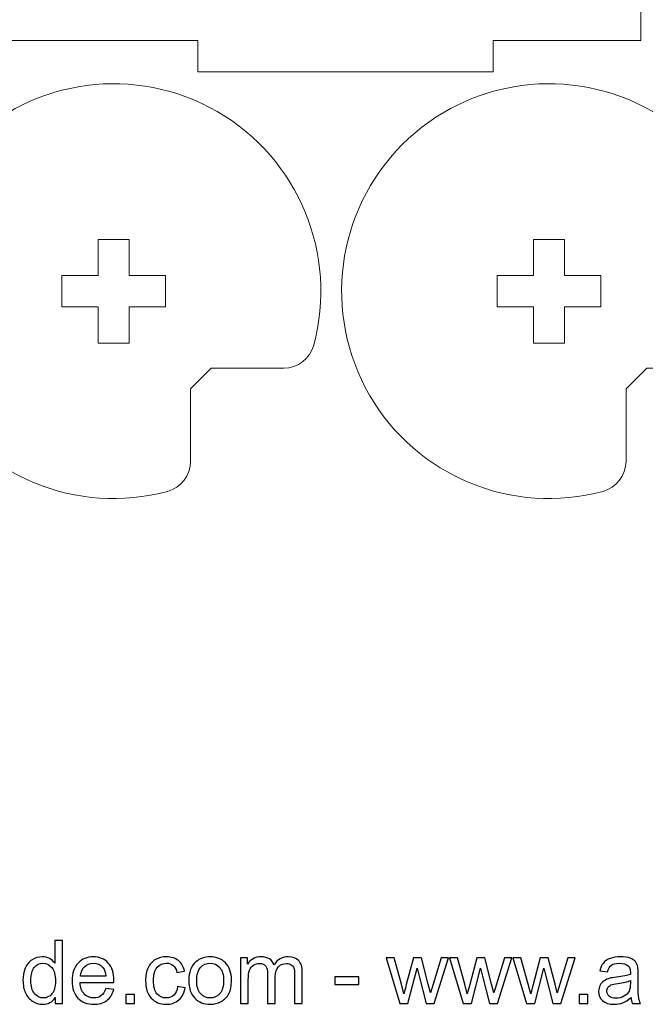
# Model space of a CAD drawing. Header units: millimetres. Extents: x -642 to 704, y -539 to 529.
# Tile 35 of 42: x 169 to 229, y -226 to -131. Entities that reach past the tile are written whole.
import ezdxf

# ---------------------------------------------------------------- set-up
doc = ezdxf.new("R2010")
doc.units = ezdxf.units.MM
doc.header["$MEASUREMENT"] = 0
doc.layers.add('Layer 1', color=7, linetype='Continuous')

msp = doc.modelspace()

# ---------------------------------------------------------------- linework, layer by layer
at = {"layer": 'Layer 1', "color": 1, "lineweight": 9}
for points, knots in [([(114.7252, -132.9896), (114.7252, -132.9896), (114.7252, -121.2396), (114.7252, -121.2396), (114.7252, -121.2396), (114.7252, -121.2396), (111.7252, -121.2396), (111.7252, -121.2396), (111.7252, -121.2396), (111.7252, -121.2396), (111.7252, -97.7396), (111.7252, -97.7396), (111.7252, -97.7396), (111.7252, -97.7396), (114.7252, -97.7396), (114.7252, -97.7396), (114.7252, -97.7396), (114.7252, -97.7396), (114.7252, -74.2396), (114.7252, -74.2396), (114.7252, -74.2396), (114.7252, -74.2396), (111.7252, -74.2396), (111.7252, -74.2396), (111.7252, -74.2396), (111.7252, -74.2396), (111.7252, -50.7396), (111.7252, -50.7396), (111.7252, -50.7396), (111.7252, -50.7396), (114.7252, -50.7396), (114.7252, -50.7396), (114.7252, -50.7396), (114.7252, -50.7396), (114.7252, -38.9896), (114.7252, -38.9896), (114.7252, -38.9896), (114.7252, -38.9896), (128.9752, -38.9896), (128.9752, -38.9896), (128.9752, -38.9896), (128.9752, -38.9896), (128.9752, -35.9896), (128.9752, -35.9896), (128.9752, -35.9896), (128.9752, -35.9896), (157.4752, -35.9896), (157.4752, -35.9896), (157.4752, -35.9896), (157.4752, -35.9896), (157.4752, -38.9896), (157.4752, -38.9896), (157.4752, -38.9896), (157.4752, -38.9896), (185.9752, -38.9896), (185.9752, -38.9896), (185.9752, -38.9896), (185.9752, -38.9896), (185.9752, -35.9896), (185.9752, -35.9896), (185.9752, -35.9896), (185.9752, -35.9896), (214.4752, -35.9896), (214.4752, -35.9896), (214.4752, -35.9896), (214.4752, -35.9896), (214.4752, -38.9896), (214.4752, -38.9896), (214.4752, -38.9896), (214.4752, -38.9896), (228.7252, -38.9896), (228.7252, -38.9896), (228.7252, -38.9896), (228.7252, -38.9896), (228.7252, -50.7396), (228.7252, -50.7396), (228.7252, -50.7396), (228.7252, -50.7396), (231.7252, -50.7396), (231.7252, -50.7396), (231.7252, -50.7396), (231.7252, -50.7396), (231.7252, -74.2396), (231.7252, -74.2396), (231.7252, -74.2396), (231.7252, -74.2396), (228.7252, -74.2396), (228.7252, -74.2396), (228.7252, -74.2396), (228.7252, -74.2396), (228.7252, -97.7396), (228.7252, -97.7396), (228.7252, -97.7396), (228.7252, -97.7396), (231.7252, -97.7396), (231.7252, -97.7396), (231.7252, -97.7396), (231.7252, -97.7396), (231.7252, -121.2396), (231.7252, -121.2396), (231.7252, -121.2396), (231.7252, -121.2396), (228.7252, -121.2396), (228.7252, -121.2396), (228.7252, -121.2396), (228.7252, -121.2396), (228.7252, -132.9896), (228.7252, -132.9896), (228.7252, -132.9896), (228.7252, -132.9896), (214.4752, -132.9896), (214.4752, -132.9896), (214.4752, -132.9896), (214.4752, -132.9896), (214.4752, -135.9896), (214.4752, -135.9896), (214.4752, -135.9896), (214.4752, -135.9896), (185.9752, -135.9896), (185.9752, -135.9896), (185.9752, -135.9896), (185.9752, -135.9896), (185.9752, -132.9896), (185.9752, -132.9896), (185.9752, -132.9896), (185.9752, -132.9896), (157.4752, -132.9896), (157.4752, -132.9896), (157.4752, -132.9896), (157.4752, -132.9896), (157.4752, -135.9896), (157.4752, -135.9896), (157.4752, -135.9896), (157.4752, -135.9896), (128.9752, -135.9896), (128.9752, -135.9896), (128.9752, -135.9896), (128.9752, -135.9896), (128.9752, -132.9896), (128.9752, -132.9896), (128.9752, -132.9896), (128.9752, -132.9896), (114.7252, -132.9896), (114.7252, -132.9896)], [0, 0, 0, 0, 0.027027, 0.027027, 0.027027, 0.027027, 0.0540541, 0.0540541, 0.0540541, 0.0540541, 0.0810811, 0.0810811, 0.0810811, 0.0810811, 0.1081081, 0.1081081, 0.1081081, 0.1081081, 0.1351351, 0.1351351, 0.1351351, 0.1351351, 0.1621622, 0.1621622, 0.1621622, 0.1621622, 0.1891892, 0.1891892, 0.1891892, 0.1891892, 0.2162162, 0.2162162, 0.2162162, 0.2162162, 0.2432432, 0.2432432, 0.2432432, 0.2432432, 0.2702703, 0.2702703, 0.2702703, 0.2702703, 0.2972973, 0.2972973, 0.2972973, 0.2972973, 0.3243243, 0.3243243, 0.3243243, 0.3243243, 0.3513514, 0.3513514, 0.3513514, 0.3513514, 0.3783784, 0.3783784, 0.3783784, 0.3783784, 0.4054054, 0.4054054, 0.4054054, 0.4054054, 0.4324324, 0.4324324, 0.4324324, 0.4324324, 0.4594595, 0.4594595, 0.4594595, 0.4594595, 0.4864865, 0.4864865, 0.4864865, 0.4864865, 0.5135135, 0.5135135, 0.5135135, 0.5135135, 0.5405405, 0.5405405, 0.5405405, 0.5405405, 0.5675676, 0.5675676, 0.5675676, 0.5675676, 0.5945946, 0.5945946, 0.5945946, 0.5945946, 0.6216216, 0.6216216, 0.6216216, 0.6216216, 0.6486486, 0.6486486, 0.6486486, 0.6486486, 0.6756757, 0.6756757, 0.6756757, 0.6756757, 0.7027027, 0.7027027, 0.7027027, 0.7027027, 0.7297297, 0.7297297, 0.7297297, 0.7297297, 0.7567568, 0.7567568, 0.7567568, 0.7567568, 0.7837838, 0.7837838, 0.7837838, 0.7837838, 0.8108108, 0.8108108, 0.8108108, 0.8108108, 0.8378378, 0.8378378, 0.8378378, 0.8378378, 0.8648649, 0.8648649, 0.8648649, 0.8648649, 0.8918919, 0.8918919, 0.8918919, 0.8918919, 0.9189189, 0.9189189, 0.9189189, 0.9189189, 0.9459459, 0.9459459, 0.9459459, 0.9459459, 1, 1, 1, 1]), ([(197.1694, -162.3663), (196.8169, -163.6749), (195.6282, -164.5844), (194.273, -164.5849), (194.273, -164.5849), (194.273, -164.5849), (187.2879, -164.5849), (187.2879, -164.5849), (187.2879, -164.5849), (187.2879, -164.5849), (185.2879, -166.5849), (185.2879, -166.5849), (185.2879, -166.5849), (185.2879, -166.5849), (185.2879, -173.57), (185.2879, -173.57), (185.2879, -173.57), (185.2884, -174.9252), (184.3777, -176.1129), (183.0693, -176.4664), (183.0693, -176.4664), (174.3208, -178.8286), (165.077, -175.0159), (160.5378, -167.173), (160.5378, -167.173), (155.9985, -159.3301), (157.2973, -149.4155), (163.7036, -143.0066), (163.7036, -143.0066), (170.11, -136.5976), (180.024, -135.2946), (187.8687, -139.8306), (187.8687, -139.8306), (195.7135, -144.3665), (199.528, -153.6169), (197.1694, -162.3663)], [0, 0, 0, 0, 0.1, 0.1, 0.1, 0.1, 0.2, 0.2, 0.2, 0.2, 0.3, 0.3, 0.3, 0.3, 0.4, 0.4, 0.4, 0.4, 0.5, 0.5, 0.5, 0.5, 0.6, 0.6, 0.6, 0.6, 0.7, 0.7, 0.7, 0.7, 0.8, 0.8, 0.8, 0.8, 1, 1, 1, 1]), ([(239.1844, -162.3663), (238.8319, -163.6749), (237.6432, -164.5844), (236.288, -164.5849), (236.288, -164.5849), (236.288, -164.5849), (229.3029, -164.5849), (229.3029, -164.5849), (229.3029, -164.5849), (229.3029, -164.5849), (227.3029, -166.5849), (227.3029, -166.5849), (227.3029, -166.5849), (227.3029, -166.5849), (227.3029, -173.57), (227.3029, -173.57), (227.3029, -173.57), (227.3034, -174.9252), (226.3927, -176.1129), (225.0843, -176.4664), (225.0843, -176.4664), (216.3358, -178.8286), (207.092, -175.0159), (202.5528, -167.173), (202.5528, -167.173), (198.0135, -159.3301), (199.3123, -149.4155), (205.7186, -143.0066), (205.7186, -143.0066), (212.125, -136.5976), (222.039, -135.2946), (229.8837, -139.8306), (229.8837, -139.8306), (237.7285, -144.3665), (241.543, -153.6169), (239.1844, -162.3663)], [0, 0, 0, 0, 0.1, 0.1, 0.1, 0.1, 0.2, 0.2, 0.2, 0.2, 0.3, 0.3, 0.3, 0.3, 0.4, 0.4, 0.4, 0.4, 0.5, 0.5, 0.5, 0.5, 0.6, 0.6, 0.6, 0.6, 0.7, 0.7, 0.7, 0.7, 0.8, 0.8, 0.8, 0.8, 1, 1, 1, 1]), ([(179.3598, -155.6568), (179.3598, -155.6568), (179.3598, -152.1568), (179.3598, -152.1568), (179.3598, -152.1568), (179.3598, -152.1568), (176.3598, -152.1568), (176.3598, -152.1568), (176.3598, -152.1568), (176.3598, -152.1568), (176.3598, -155.6568), (176.3598, -155.6568), (176.3598, -155.6568), (176.3598, -155.6568), (172.8598, -155.6568), (172.8598, -155.6568), (172.8598, -155.6568), (172.8598, -155.6568), (172.8598, -158.6568), (172.8598, -158.6568), (172.8598, -158.6568), (172.8598, -158.6568), (176.3598, -158.6568), (176.3598, -158.6568), (176.3598, -158.6568), (176.3598, -158.6568), (176.3598, -162.1568), (176.3598, -162.1568), (176.3598, -162.1568), (176.3598, -162.1568), (179.3598, -162.1568), (179.3598, -162.1568), (179.3598, -162.1568), (179.3598, -162.1568), (179.3598, -158.6568), (179.3598, -158.6568), (179.3598, -158.6568), (179.3598, -158.6568), (182.8598, -158.6568), (182.8598, -158.6568), (182.8598, -158.6568), (182.8598, -158.6568), (182.8598, -155.6568), (182.8598, -155.6568), (182.8598, -155.6568), (182.8598, -155.6568), (179.3598, -155.6568), (179.3598, -155.6568)], [0, 0, 0, 0, 0.0769231, 0.0769231, 0.0769231, 0.0769231, 0.1538462, 0.1538462, 0.1538462, 0.1538462, 0.2307692, 0.2307692, 0.2307692, 0.2307692, 0.3076923, 0.3076923, 0.3076923, 0.3076923, 0.3846154, 0.3846154, 0.3846154, 0.3846154, 0.4615385, 0.4615385, 0.4615385, 0.4615385, 0.5384615, 0.5384615, 0.5384615, 0.5384615, 0.6153846, 0.6153846, 0.6153846, 0.6153846, 0.6923077, 0.6923077, 0.6923077, 0.6923077, 0.7692308, 0.7692308, 0.7692308, 0.7692308, 0.8461538, 0.8461538, 0.8461538, 0.8461538, 1, 1, 1, 1]), ([(221.3748, -155.6568), (221.3748, -155.6568), (221.3748, -152.1568), (221.3748, -152.1568), (221.3748, -152.1568), (221.3748, -152.1568), (218.3748, -152.1568), (218.3748, -152.1568), (218.3748, -152.1568), (218.3748, -152.1568), (218.3748, -155.6568), (218.3748, -155.6568), (218.3748, -155.6568), (218.3748, -155.6568), (214.8748, -155.6568), (214.8748, -155.6568), (214.8748, -155.6568), (214.8748, -155.6568), (214.8748, -158.6568), (214.8748, -158.6568), (214.8748, -158.6568), (214.8748, -158.6568), (218.3748, -158.6568), (218.3748, -158.6568), (218.3748, -158.6568), (218.3748, -158.6568), (218.3748, -162.1568), (218.3748, -162.1568), (218.3748, -162.1568), (218.3748, -162.1568), (221.3748, -162.1568), (221.3748, -162.1568), (221.3748, -162.1568), (221.3748, -162.1568), (221.3748, -158.6568), (221.3748, -158.6568), (221.3748, -158.6568), (221.3748, -158.6568), (224.8748, -158.6568), (224.8748, -158.6568), (224.8748, -158.6568), (224.8748, -158.6568), (224.8748, -155.6568), (224.8748, -155.6568), (224.8748, -155.6568), (224.8748, -155.6568), (221.3748, -155.6568), (221.3748, -155.6568)], [0, 0, 0, 0, 0.0769231, 0.0769231, 0.0769231, 0.0769231, 0.1538462, 0.1538462, 0.1538462, 0.1538462, 0.2307692, 0.2307692, 0.2307692, 0.2307692, 0.3076923, 0.3076923, 0.3076923, 0.3076923, 0.3846154, 0.3846154, 0.3846154, 0.3846154, 0.4615385, 0.4615385, 0.4615385, 0.4615385, 0.5384615, 0.5384615, 0.5384615, 0.5384615, 0.6153846, 0.6153846, 0.6153846, 0.6153846, 0.6923077, 0.6923077, 0.6923077, 0.6923077, 0.7692308, 0.7692308, 0.7692308, 0.7692308, 0.8461538, 0.8461538, 0.8461538, 0.8461538, 1, 1, 1, 1])]:
    msp.add_open_spline(points, degree=3, knots=knots, dxfattribs=at)
at = {"layer": 'Layer 1', "color": 250}
for points, knots in [([(172.233, -225.8506), (172.233, -225.8506), (172.233, -225.2932), (172.233, -225.2932), (172.233, -225.2932), (171.9551, -225.7264), (171.5458, -225.9437), (171.0054, -225.9437), (171.0054, -225.9437), (170.6554, -225.9437), (170.3337, -225.8478), (170.0416, -225.6545), (170.0416, -225.6545), (169.7481, -225.4625), (169.5209, -225.193), (169.3586, -224.8487), (169.3586, -224.8487), (169.1977, -224.503), (169.1173, -224.1065), (169.1173, -223.6577), (169.1173, -223.6577), (169.1173, -223.2203), (169.1907, -222.8238), (169.336, -222.4667), (169.336, -222.4667), (169.4828, -222.1111), (169.7015, -221.8374), (169.9936, -221.6483), (169.9936, -221.6483), (170.2843, -221.4578), (170.6117, -221.3632), (170.9715, -221.3632), (170.9715, -221.3632), (171.2368, -221.3632), (171.4725, -221.4197), (171.6785, -221.5312), (171.6785, -221.5312), (171.8845, -221.6427), (172.0524, -221.7894), (172.1822, -221.9686), (172.1822, -221.9686), (172.1822, -221.9686), (172.1822, -219.7884), (172.1822, -219.7884), (172.1822, -219.7884), (172.1822, -219.7884), (172.9273, -219.7884), (172.9273, -219.7884), (172.9273, -219.7884), (172.9273, -219.7884), (172.9273, -225.8506), (172.9273, -225.8506), (172.9273, -225.8506), (172.9273, -225.8506), (172.233, -225.8506), (172.233, -225.8506)], [0, 0, 0, 0, 0.0666667, 0.0666667, 0.0666667, 0.0666667, 0.1333333, 0.1333333, 0.1333333, 0.1333333, 0.2, 0.2, 0.2, 0.2, 0.2666667, 0.2666667, 0.2666667, 0.2666667, 0.3333333, 0.3333333, 0.3333333, 0.3333333, 0.4, 0.4, 0.4, 0.4, 0.4666667, 0.4666667, 0.4666667, 0.4666667, 0.5333333, 0.5333333, 0.5333333, 0.5333333, 0.6, 0.6, 0.6, 0.6, 0.6666667, 0.6666667, 0.6666667, 0.6666667, 0.7333333, 0.7333333, 0.7333333, 0.7333333, 0.8, 0.8, 0.8, 0.8, 0.8666667, 0.8666667, 0.8666667, 0.8666667, 1, 1, 1, 1]), ([(169.8793, -223.6591), (169.8793, -224.2208), (169.9978, -224.6399), (170.2363, -224.9179), (170.2363, -224.9179), (170.4734, -225.1958), (170.7542, -225.3341), (171.0773, -225.3341), (171.0773, -225.3341), (171.4033, -225.3341), (171.6799, -225.2015), (171.9085, -224.9362), (171.9085, -224.9362), (172.1357, -224.6709), (172.25, -224.2659), (172.25, -223.7212), (172.25, -223.7212), (172.25, -223.1229), (172.1343, -222.6826), (171.9014, -222.4018), (171.9014, -222.4018), (171.67, -222.121), (171.3836, -221.9813), (171.0435, -221.9813), (171.0435, -221.9813), (170.7119, -221.9813), (170.4353, -222.1154), (170.2123, -222.3849), (170.2123, -222.3849), (169.9908, -222.6544), (169.8793, -223.0792), (169.8793, -223.6591)], [0, 0, 0, 0, 0.1111111, 0.1111111, 0.1111111, 0.1111111, 0.2222222, 0.2222222, 0.2222222, 0.2222222, 0.3333333, 0.3333333, 0.3333333, 0.3333333, 0.4444444, 0.4444444, 0.4444444, 0.4444444, 0.5555556, 0.5555556, 0.5555556, 0.5555556, 0.6666667, 0.6666667, 0.6666667, 0.6666667, 0.7777778, 0.7777778, 0.7777778, 0.7777778, 1, 1, 1, 1]), ([(177.1028, -224.4282), (177.1028, -224.4282), (177.8733, -224.5298), (177.8733, -224.5298), (177.8733, -224.5298), (177.7533, -224.9771), (177.529, -225.3257), (177.2016, -225.5726), (177.2016, -225.5726), (176.8742, -225.8196), (176.4565, -225.9437), (175.9471, -225.9437), (175.9471, -225.9437), (175.3065, -225.9437), (174.7985, -225.7462), (174.4231, -225.3511), (174.4231, -225.3511), (174.0477, -224.9574), (173.8601, -224.4028), (173.8601, -223.6902), (173.8601, -223.6902), (173.8601, -222.9536), (174.0492, -222.3807), (174.4287, -221.9743), (174.4287, -221.9743), (174.8083, -221.5664), (175.3008, -221.3632), (175.9062, -221.3632), (175.9062, -221.3632), (176.4918, -221.3632), (176.9702, -221.5622), (177.3413, -221.9616), (177.3413, -221.9616), (177.7124, -222.3609), (177.8987, -222.9225), (177.8987, -223.6464), (177.8987, -223.6464), (177.8987, -223.6902), (177.8973, -223.7565), (177.8945, -223.844), (177.8945, -223.844), (177.8945, -223.844), (174.6221, -223.844), (174.6221, -223.844), (174.6221, -223.844), (174.6503, -224.3252), (174.7858, -224.6949), (175.0313, -224.9503), (175.0313, -224.9503), (175.2754, -225.2057), (175.5816, -225.3341), (175.9471, -225.3341), (175.9471, -225.3341), (176.2195, -225.3341), (176.4523, -225.2622), (176.6442, -225.1182), (176.6442, -225.1182), (176.8375, -224.9743), (176.9899, -224.7443), (177.1028, -224.4282)], [0, 0, 0, 0, 0.0625, 0.0625, 0.0625, 0.0625, 0.125, 0.125, 0.125, 0.125, 0.1875, 0.1875, 0.1875, 0.1875, 0.25, 0.25, 0.25, 0.25, 0.3125, 0.3125, 0.3125, 0.3125, 0.375, 0.375, 0.375, 0.375, 0.4375, 0.4375, 0.4375, 0.4375, 0.5, 0.5, 0.5, 0.5, 0.5625, 0.5625, 0.5625, 0.5625, 0.625, 0.625, 0.625, 0.625, 0.6875, 0.6875, 0.6875, 0.6875, 0.75, 0.75, 0.75, 0.75, 0.8125, 0.8125, 0.8125, 0.8125, 0.875, 0.875, 0.875, 0.875, 1, 1, 1, 1]), ([(174.6644, -223.2344), (174.6644, -223.2344), (177.1113, -223.2344), (177.1113, -223.2344), (177.1113, -223.2344), (177.0788, -222.8647), (176.9843, -222.5881), (176.8305, -222.4032), (176.8305, -222.4032), (176.5948, -222.1168), (176.2872, -221.9729), (175.9104, -221.9729), (175.9104, -221.9729), (175.5689, -221.9729), (175.2825, -222.0872), (175.0496, -222.3158), (175.0496, -222.3158), (174.8182, -222.5444), (174.6898, -222.8506), (174.6644, -223.2344)], [0, 0, 0, 0, 0.1666667, 0.1666667, 0.1666667, 0.1666667, 0.3333333, 0.3333333, 0.3333333, 0.3333333, 0.5, 0.5, 0.5, 0.5, 0.6666667, 0.6666667, 0.6666667, 0.6666667, 1, 1, 1, 1]), ([(184.037, -224.2419), (184.037, -224.2419), (184.7651, -224.3435), (184.7651, -224.3435), (184.7651, -224.3435), (184.6847, -224.8445), (184.4815, -225.2354), (184.1527, -225.519), (184.1527, -225.519), (183.8239, -225.8026), (183.4189, -225.9437), (182.9406, -225.9437), (182.9406, -225.9437), (182.3409, -225.9437), (181.8582, -225.7476), (181.4942, -225.3553), (181.4942, -225.3553), (181.1287, -224.963), (180.9467, -224.4014), (180.9467, -223.6704), (180.9467, -223.6704), (180.9467, -223.1963), (181.0257, -222.7828), (181.1823, -222.4272), (181.1823, -222.4272), (181.339, -222.073), (181.5774, -221.8063), (181.8992, -221.63), (181.8992, -221.63), (182.2195, -221.4521), (182.568, -221.3632), (182.9462, -221.3632), (182.9462, -221.3632), (183.4218, -221.3632), (183.8126, -221.4832), (184.1146, -221.7245), (184.1146, -221.7245), (184.418, -221.9658), (184.6127, -222.3087), (184.6974, -222.7518), (184.6974, -222.7518), (184.6974, -222.7518), (183.9777, -222.8619), (183.9777, -222.8619), (183.9777, -222.8619), (183.9086, -222.5669), (183.7872, -222.3454), (183.6109, -222.1958), (183.6109, -222.1958), (183.4359, -222.0476), (183.2242, -221.9729), (182.9759, -221.9729), (182.9759, -221.9729), (182.6005, -221.9729), (182.2957, -222.1069), (182.06, -222.375), (182.06, -222.375), (181.8258, -222.6445), (181.7087, -223.0679), (181.7087, -223.6493), (181.7087, -223.6493), (181.7087, -224.2391), (181.8216, -224.6667), (182.0473, -224.9334), (182.0473, -224.9334), (182.2745, -225.2001), (182.5695, -225.3341), (182.9321, -225.3341), (182.9321, -225.3341), (183.2256, -225.3341), (183.4697, -225.2452), (183.6645, -225.066), (183.6645, -225.066), (183.8606, -224.8882), (183.9848, -224.6131), (184.037, -224.2419)], [0, 0, 0, 0, 0.05, 0.05, 0.05, 0.05, 0.1, 0.1, 0.1, 0.1, 0.15, 0.15, 0.15, 0.15, 0.2, 0.2, 0.2, 0.2, 0.25, 0.25, 0.25, 0.25, 0.3, 0.3, 0.3, 0.3, 0.35, 0.35, 0.35, 0.35, 0.4, 0.4, 0.4, 0.4, 0.45, 0.45, 0.45, 0.45, 0.5, 0.5, 0.5, 0.5, 0.55, 0.55, 0.55, 0.55, 0.6, 0.6, 0.6, 0.6, 0.65, 0.65, 0.65, 0.65, 0.7, 0.7, 0.7, 0.7, 0.75, 0.75, 0.75, 0.75, 0.8, 0.8, 0.8, 0.8, 0.85, 0.85, 0.85, 0.85, 0.9, 0.9, 0.9, 0.9, 1, 1, 1, 1]), ([(185.1208, -223.6535), (185.1208, -222.8421), (185.3466, -222.241), (185.7995, -221.8501), (185.7995, -221.8501), (186.1763, -221.5255), (186.6378, -221.3632), (187.181, -221.3632), (187.181, -221.3632), (187.7836, -221.3632), (188.2775, -221.5608), (188.6613, -221.9559), (188.6613, -221.9559), (189.0437, -222.3496), (189.2356, -222.8957), (189.2356, -223.5914), (189.2356, -223.5914), (189.2356, -224.1558), (189.151, -224.5989), (188.9816, -224.9221), (188.9816, -224.9221), (188.8123, -225.2452), (188.5653, -225.4964), (188.2408, -225.6756), (188.2408, -225.6756), (187.9176, -225.8548), (187.5634, -225.9437), (187.181, -225.9437), (187.181, -225.9437), (186.5658, -225.9437), (186.0691, -225.7476), (185.6895, -225.3539), (185.6895, -225.3539), (185.3099, -224.9602), (185.1208, -224.3929), (185.1208, -223.6535)], [0, 0, 0, 0, 0.1, 0.1, 0.1, 0.1, 0.2, 0.2, 0.2, 0.2, 0.3, 0.3, 0.3, 0.3, 0.4, 0.4, 0.4, 0.4, 0.5, 0.5, 0.5, 0.5, 0.6, 0.6, 0.6, 0.6, 0.7, 0.7, 0.7, 0.7, 0.8, 0.8, 0.8, 0.8, 1, 1, 1, 1]), ([(185.8828, -223.6549), (185.8828, -224.2165), (186.0056, -224.637), (186.2511, -224.915), (186.2511, -224.915), (186.4981, -225.1944), (186.8071, -225.3341), (187.181, -225.3341), (187.181, -225.3341), (187.5507, -225.3341), (187.8584, -225.1944), (188.1053, -224.9136), (188.1053, -224.9136), (188.3508, -224.6328), (188.4736, -224.2052), (188.4736, -223.6309), (188.4736, -223.6309), (188.4736, -223.089), (188.3494, -222.6784), (188.1025, -222.4004), (188.1025, -222.4004), (187.8555, -222.121), (187.5479, -221.9813), (187.181, -221.9813), (187.181, -221.9813), (186.8071, -221.9813), (186.4981, -222.1196), (186.2511, -222.3976), (186.2511, -222.3976), (186.0056, -222.6756), (185.8828, -223.0947), (185.8828, -223.6549)], [0, 0, 0, 0, 0.1111111, 0.1111111, 0.1111111, 0.1111111, 0.2222222, 0.2222222, 0.2222222, 0.2222222, 0.3333333, 0.3333333, 0.3333333, 0.3333333, 0.4444444, 0.4444444, 0.4444444, 0.4444444, 0.5555556, 0.5555556, 0.5555556, 0.5555556, 0.6666667, 0.6666667, 0.6666667, 0.6666667, 0.7777778, 0.7777778, 0.7777778, 0.7777778, 1, 1, 1, 1]), ([(190.1091, -225.8506), (190.1091, -225.8506), (190.1091, -221.4564), (190.1091, -221.4564), (190.1091, -221.4564), (190.1091, -221.4564), (190.778, -221.4564), (190.778, -221.4564), (190.778, -221.4564), (190.778, -221.4564), (190.778, -222.0773), (190.778, -222.0773), (190.778, -222.0773), (190.9148, -221.8628), (191.0983, -221.6892), (191.3269, -221.5594), (191.3269, -221.5594), (191.5555, -221.4282), (191.8151, -221.3632), (192.1072, -221.3632), (192.1072, -221.3632), (192.4318, -221.3632), (192.6985, -221.431), (192.9059, -221.565), (192.9059, -221.565), (193.1134, -221.7005), (193.2601, -221.8882), (193.3448, -222.1309), (193.3448, -222.1309), (193.6947, -221.6187), (194.1477, -221.3632), (194.7065, -221.3632), (194.7065, -221.3632), (195.144, -221.3632), (195.4812, -221.4832), (195.7155, -221.7245), (195.7155, -221.7245), (195.9511, -221.9658), (196.0697, -222.3369), (196.0697, -222.8379), (196.0697, -222.8379), (196.0697, -222.8379), (196.0697, -225.8506), (196.0697, -225.8506), (196.0697, -225.8506), (196.0697, -225.8506), (195.3246, -225.8506), (195.3246, -225.8506), (195.3246, -225.8506), (195.3246, -225.8506), (195.3246, -223.0848), (195.3246, -223.0848), (195.3246, -223.0848), (195.3246, -222.7885), (195.2992, -222.574), (195.2512, -222.4428), (195.2512, -222.4428), (195.2032, -222.3115), (195.1157, -222.2071), (194.9873, -222.1267), (194.9873, -222.1267), (194.8603, -222.0462), (194.7108, -222.0067), (194.54, -222.0067), (194.54, -222.0067), (194.2296, -222.0067), (193.9727, -222.1097), (193.7681, -222.3143), (193.7681, -222.3143), (193.5635, -222.5204), (193.4619, -222.8492), (193.4619, -223.3007), (193.4619, -223.3007), (193.4619, -223.3007), (193.4619, -225.8506), (193.4619, -225.8506), (193.4619, -225.8506), (193.4619, -225.8506), (192.7168, -225.8506), (192.7168, -225.8506), (192.7168, -225.8506), (192.7168, -225.8506), (192.7168, -222.9987), (192.7168, -222.9987), (192.7168, -222.9987), (192.7168, -222.6685), (192.6562, -222.4202), (192.5348, -222.2551), (192.5348, -222.2551), (192.4135, -222.09), (192.2145, -222.0067), (191.9393, -222.0067), (191.9393, -222.0067), (191.7305, -222.0067), (191.5372, -222.0618), (191.3594, -222.1718), (191.3594, -222.1718), (191.1816, -222.2819), (191.0531, -222.4428), (190.9727, -222.6558), (190.9727, -222.6558), (190.8937, -222.8675), (190.8542, -223.1737), (190.8542, -223.5731), (190.8542, -223.5731), (190.8542, -223.5731), (190.8542, -225.8506), (190.8542, -225.8506), (190.8542, -225.8506), (190.8542, -225.8506), (190.1091, -225.8506), (190.1091, -225.8506)], [0, 0, 0, 0, 0.0344828, 0.0344828, 0.0344828, 0.0344828, 0.0689655, 0.0689655, 0.0689655, 0.0689655, 0.1034483, 0.1034483, 0.1034483, 0.1034483, 0.137931, 0.137931, 0.137931, 0.137931, 0.1724138, 0.1724138, 0.1724138, 0.1724138, 0.2068966, 0.2068966, 0.2068966, 0.2068966, 0.2413793, 0.2413793, 0.2413793, 0.2413793, 0.2758621, 0.2758621, 0.2758621, 0.2758621, 0.3103448, 0.3103448, 0.3103448, 0.3103448, 0.3448276, 0.3448276, 0.3448276, 0.3448276, 0.3793103, 0.3793103, 0.3793103, 0.3793103, 0.4137931, 0.4137931, 0.4137931, 0.4137931, 0.4482759, 0.4482759, 0.4482759, 0.4482759, 0.4827586, 0.4827586, 0.4827586, 0.4827586, 0.5172414, 0.5172414, 0.5172414, 0.5172414, 0.5517241, 0.5517241, 0.5517241, 0.5517241, 0.5862069, 0.5862069, 0.5862069, 0.5862069, 0.6206897, 0.6206897, 0.6206897, 0.6206897, 0.6551724, 0.6551724, 0.6551724, 0.6551724, 0.6896552, 0.6896552, 0.6896552, 0.6896552, 0.7241379, 0.7241379, 0.7241379, 0.7241379, 0.7586207, 0.7586207, 0.7586207, 0.7586207, 0.7931034, 0.7931034, 0.7931034, 0.7931034, 0.8275862, 0.8275862, 0.8275862, 0.8275862, 0.862069, 0.862069, 0.862069, 0.862069, 0.8965517, 0.8965517, 0.8965517, 0.8965517, 0.9310345, 0.9310345, 0.9310345, 0.9310345, 1, 1, 1, 1]), ([(205.4761, -225.8506), (205.4761, -225.8506), (204.1483, -221.4564), (204.1483, -221.4564), (204.1483, -221.4564), (204.1483, -221.4564), (204.9272, -221.4564), (204.9272, -221.4564), (204.9272, -221.4564), (204.9272, -221.4564), (205.6285, -223.9922), (205.6285, -223.9922), (205.6285, -223.9922), (205.6285, -223.9922), (205.8769, -224.9362), (205.8769, -224.9362), (205.8769, -224.9362), (205.8868, -224.8896), (205.963, -224.5877), (206.1041, -224.0303), (206.1041, -224.0303), (206.1041, -224.0303), (206.7998, -221.4564), (206.7998, -221.4564), (206.7998, -221.4564), (206.7998, -221.4564), (207.5632, -221.4564), (207.5632, -221.4564), (207.5632, -221.4564), (207.5632, -221.4564), (208.225, -224.0077), (208.225, -224.0077), (208.225, -224.0077), (208.225, -224.0077), (208.4409, -224.8445), (208.4409, -224.8445), (208.4409, -224.8445), (208.4409, -224.8445), (208.6935, -223.9964), (208.6935, -223.9964), (208.6935, -223.9964), (208.6935, -223.9964), (209.4527, -221.4564), (209.4527, -221.4564), (209.4527, -221.4564), (209.4527, -221.4564), (210.1766, -221.4564), (210.1766, -221.4564), (210.1766, -221.4564), (210.1766, -221.4564), (208.7979, -225.8506), (208.7979, -225.8506), (208.7979, -225.8506), (208.7979, -225.8506), (208.0274, -225.8506), (208.0274, -225.8506), (208.0274, -225.8506), (208.0274, -225.8506), (207.3303, -223.2217), (207.3303, -223.2217), (207.3303, -223.2217), (207.3303, -223.2217), (207.1539, -222.4696), (207.1539, -222.4696), (207.1539, -222.4696), (207.1539, -222.4696), (206.2649, -225.8506), (206.2649, -225.8506), (206.2649, -225.8506), (206.2649, -225.8506), (205.4761, -225.8506), (205.4761, -225.8506)], [0, 0, 0, 0, 0.0526316, 0.0526316, 0.0526316, 0.0526316, 0.1052632, 0.1052632, 0.1052632, 0.1052632, 0.1578947, 0.1578947, 0.1578947, 0.1578947, 0.2105263, 0.2105263, 0.2105263, 0.2105263, 0.2631579, 0.2631579, 0.2631579, 0.2631579, 0.3157895, 0.3157895, 0.3157895, 0.3157895, 0.3684211, 0.3684211, 0.3684211, 0.3684211, 0.4210526, 0.4210526, 0.4210526, 0.4210526, 0.4736842, 0.4736842, 0.4736842, 0.4736842, 0.5263158, 0.5263158, 0.5263158, 0.5263158, 0.5789474, 0.5789474, 0.5789474, 0.5789474, 0.6315789, 0.6315789, 0.6315789, 0.6315789, 0.6842105, 0.6842105, 0.6842105, 0.6842105, 0.7368421, 0.7368421, 0.7368421, 0.7368421, 0.7894737, 0.7894737, 0.7894737, 0.7894737, 0.8421053, 0.8421053, 0.8421053, 0.8421053, 0.8947368, 0.8947368, 0.8947368, 0.8947368, 1, 1, 1, 1]), ([(211.5905, -225.8506), (211.5905, -225.8506), (210.2627, -221.4564), (210.2627, -221.4564), (210.2627, -221.4564), (210.2627, -221.4564), (211.0416, -221.4564), (211.0416, -221.4564), (211.0416, -221.4564), (211.0416, -221.4564), (211.7429, -223.9922), (211.7429, -223.9922), (211.7429, -223.9922), (211.7429, -223.9922), (211.9913, -224.9362), (211.9913, -224.9362), (211.9913, -224.9362), (212.0012, -224.8896), (212.0774, -224.5877), (212.2185, -224.0303), (212.2185, -224.0303), (212.2185, -224.0303), (212.9142, -221.4564), (212.9142, -221.4564), (212.9142, -221.4564), (212.9142, -221.4564), (213.6776, -221.4564), (213.6776, -221.4564), (213.6776, -221.4564), (213.6776, -221.4564), (214.3394, -224.0077), (214.3394, -224.0077), (214.3394, -224.0077), (214.3394, -224.0077), (214.5553, -224.8445), (214.5553, -224.8445), (214.5553, -224.8445), (214.5553, -224.8445), (214.8079, -223.9964), (214.8079, -223.9964), (214.8079, -223.9964), (214.8079, -223.9964), (215.5671, -221.4564), (215.5671, -221.4564), (215.5671, -221.4564), (215.5671, -221.4564), (216.291, -221.4564), (216.291, -221.4564), (216.291, -221.4564), (216.291, -221.4564), (214.9123, -225.8506), (214.9123, -225.8506), (214.9123, -225.8506), (214.9123, -225.8506), (214.1418, -225.8506), (214.1418, -225.8506), (214.1418, -225.8506), (214.1418, -225.8506), (213.4447, -223.2217), (213.4447, -223.2217), (213.4447, -223.2217), (213.4447, -223.2217), (213.2683, -222.4696), (213.2683, -222.4696), (213.2683, -222.4696), (213.2683, -222.4696), (212.3793, -225.8506), (212.3793, -225.8506), (212.3793, -225.8506), (212.3793, -225.8506), (211.5905, -225.8506), (211.5905, -225.8506)], [0, 0, 0, 0, 0.0526316, 0.0526316, 0.0526316, 0.0526316, 0.1052632, 0.1052632, 0.1052632, 0.1052632, 0.1578947, 0.1578947, 0.1578947, 0.1578947, 0.2105263, 0.2105263, 0.2105263, 0.2105263, 0.2631579, 0.2631579, 0.2631579, 0.2631579, 0.3157895, 0.3157895, 0.3157895, 0.3157895, 0.3684211, 0.3684211, 0.3684211, 0.3684211, 0.4210526, 0.4210526, 0.4210526, 0.4210526, 0.4736842, 0.4736842, 0.4736842, 0.4736842, 0.5263158, 0.5263158, 0.5263158, 0.5263158, 0.5789474, 0.5789474, 0.5789474, 0.5789474, 0.6315789, 0.6315789, 0.6315789, 0.6315789, 0.6842105, 0.6842105, 0.6842105, 0.6842105, 0.7368421, 0.7368421, 0.7368421, 0.7368421, 0.7894737, 0.7894737, 0.7894737, 0.7894737, 0.8421053, 0.8421053, 0.8421053, 0.8421053, 0.8947368, 0.8947368, 0.8947368, 0.8947368, 1, 1, 1, 1]), ([(217.7049, -225.8506), (217.7049, -225.8506), (216.3771, -221.4564), (216.3771, -221.4564), (216.3771, -221.4564), (216.3771, -221.4564), (217.156, -221.4564), (217.156, -221.4564), (217.156, -221.4564), (217.156, -221.4564), (217.8573, -223.9922), (217.8573, -223.9922), (217.8573, -223.9922), (217.8573, -223.9922), (218.1057, -224.9362), (218.1057, -224.9362), (218.1057, -224.9362), (218.1156, -224.8896), (218.1918, -224.5877), (218.3329, -224.0303), (218.3329, -224.0303), (218.3329, -224.0303), (219.0286, -221.4564), (219.0286, -221.4564), (219.0286, -221.4564), (219.0286, -221.4564), (219.792, -221.4564), (219.792, -221.4564), (219.792, -221.4564), (219.792, -221.4564), (220.4538, -224.0077), (220.4538, -224.0077), (220.4538, -224.0077), (220.4538, -224.0077), (220.6697, -224.8445), (220.6697, -224.8445), (220.6697, -224.8445), (220.6697, -224.8445), (220.9223, -223.9964), (220.9223, -223.9964), (220.9223, -223.9964), (220.9223, -223.9964), (221.6815, -221.4564), (221.6815, -221.4564), (221.6815, -221.4564), (221.6815, -221.4564), (222.4054, -221.4564), (222.4054, -221.4564), (222.4054, -221.4564), (222.4054, -221.4564), (221.0267, -225.8506), (221.0267, -225.8506), (221.0267, -225.8506), (221.0267, -225.8506), (220.2562, -225.8506), (220.2562, -225.8506), (220.2562, -225.8506), (220.2562, -225.8506), (219.5591, -223.2217), (219.5591, -223.2217), (219.5591, -223.2217), (219.5591, -223.2217), (219.3827, -222.4696), (219.3827, -222.4696), (219.3827, -222.4696), (219.3827, -222.4696), (218.4937, -225.8506), (218.4937, -225.8506), (218.4937, -225.8506), (218.4937, -225.8506), (217.7049, -225.8506), (217.7049, -225.8506)], [0, 0, 0, 0, 0.0526316, 0.0526316, 0.0526316, 0.0526316, 0.1052632, 0.1052632, 0.1052632, 0.1052632, 0.1578947, 0.1578947, 0.1578947, 0.1578947, 0.2105263, 0.2105263, 0.2105263, 0.2105263, 0.2631579, 0.2631579, 0.2631579, 0.2631579, 0.3157895, 0.3157895, 0.3157895, 0.3157895, 0.3684211, 0.3684211, 0.3684211, 0.3684211, 0.4210526, 0.4210526, 0.4210526, 0.4210526, 0.4736842, 0.4736842, 0.4736842, 0.4736842, 0.5263158, 0.5263158, 0.5263158, 0.5263158, 0.5789474, 0.5789474, 0.5789474, 0.5789474, 0.6315789, 0.6315789, 0.6315789, 0.6315789, 0.6842105, 0.6842105, 0.6842105, 0.6842105, 0.7368421, 0.7368421, 0.7368421, 0.7368421, 0.7894737, 0.7894737, 0.7894737, 0.7894737, 0.8421053, 0.8421053, 0.8421053, 0.8421053, 0.8947368, 0.8947368, 0.8947368, 0.8947368, 1, 1, 1, 1]), ([(227.7845, -225.3003), (227.5079, -225.5359), (227.2412, -225.701), (226.9858, -225.7984), (226.9858, -225.7984), (226.7304, -225.8958), (226.4567, -225.9437), (226.1631, -225.9437), (226.1631, -225.9437), (225.6805, -225.9437), (225.3094, -225.8266), (225.0498, -225.591), (225.0498, -225.591), (224.7901, -225.3567), (224.6603, -225.0561), (224.6603, -224.6907), (224.6603, -224.6907), (224.6603, -224.4762), (224.7097, -224.28), (224.8071, -224.1022), (224.8071, -224.1022), (224.9058, -223.9244), (225.0342, -223.7833), (225.1923, -223.6761), (225.1923, -223.6761), (225.3517, -223.5688), (225.5295, -223.487), (225.7285, -223.4319), (225.7285, -223.4319), (225.8753, -223.3938), (226.0968, -223.3572), (226.3917, -223.3205), (226.3917, -223.3205), (226.9929, -223.2499), (227.4374, -223.1638), (227.721, -223.0651), (227.721, -223.0651), (227.7238, -222.9635), (227.7252, -222.8985), (227.7252, -222.8717), (227.7252, -222.8717), (227.7252, -222.5698), (227.6547, -222.3567), (227.5136, -222.2325), (227.5136, -222.2325), (227.3231, -222.0646), (227.0394, -221.9813), (226.6641, -221.9813), (226.6641, -221.9813), (226.3127, -221.9813), (226.0531, -222.0434), (225.8866, -222.1662), (225.8866, -222.1662), (225.7186, -222.2889), (225.5959, -222.5063), (225.5154, -222.8195), (225.5154, -222.8195), (225.5154, -222.8195), (224.7873, -222.7179), (224.7873, -222.7179), (224.7873, -222.7179), (224.8536, -222.4061), (224.9623, -222.1535), (225.1147, -221.9616), (225.1147, -221.9616), (225.2671, -221.7697), (225.4872, -221.6229), (225.7751, -221.5185), (225.7751, -221.5185), (226.0615, -221.4155), (226.396, -221.3632), (226.7742, -221.3632), (226.7742, -221.3632), (227.1495, -221.3632), (227.4557, -221.407), (227.6914, -221.4959), (227.6914, -221.4959), (227.9256, -221.5848), (228.0992, -221.6949), (228.2093, -221.8289), (228.2093, -221.8289), (228.3193, -221.963), (228.3969, -222.1323), (228.4421, -222.3369), (228.4421, -222.3369), (228.4661, -222.4639), (228.4788, -222.6925), (228.4788, -223.0213), (228.4788, -223.0213), (228.4788, -223.0213), (228.4788, -224.0091), (228.4788, -224.0091), (228.4788, -224.0091), (228.4788, -224.6991), (228.4943, -225.1352), (228.5253, -225.32), (228.5253, -225.32), (228.555, -225.5049), (228.6171, -225.6813), (228.7074, -225.8506), (228.7074, -225.8506), (228.7074, -225.8506), (227.9284, -225.8506), (227.9284, -225.8506), (227.9284, -225.8506), (227.8537, -225.694), (227.8057, -225.5105), (227.7845, -225.3003)], [0, 0, 0, 0, 0.0357143, 0.0357143, 0.0357143, 0.0357143, 0.0714286, 0.0714286, 0.0714286, 0.0714286, 0.1071429, 0.1071429, 0.1071429, 0.1071429, 0.1428571, 0.1428571, 0.1428571, 0.1428571, 0.1785714, 0.1785714, 0.1785714, 0.1785714, 0.2142857, 0.2142857, 0.2142857, 0.2142857, 0.25, 0.25, 0.25, 0.25, 0.2857143, 0.2857143, 0.2857143, 0.2857143, 0.3214286, 0.3214286, 0.3214286, 0.3214286, 0.3571429, 0.3571429, 0.3571429, 0.3571429, 0.3928571, 0.3928571, 0.3928571, 0.3928571, 0.4285714, 0.4285714, 0.4285714, 0.4285714, 0.4642857, 0.4642857, 0.4642857, 0.4642857, 0.5, 0.5, 0.5, 0.5, 0.5357143, 0.5357143, 0.5357143, 0.5357143, 0.5714286, 0.5714286, 0.5714286, 0.5714286, 0.6071429, 0.6071429, 0.6071429, 0.6071429, 0.6428571, 0.6428571, 0.6428571, 0.6428571, 0.6785714, 0.6785714, 0.6785714, 0.6785714, 0.7142857, 0.7142857, 0.7142857, 0.7142857, 0.75, 0.75, 0.75, 0.75, 0.7857143, 0.7857143, 0.7857143, 0.7857143, 0.8214286, 0.8214286, 0.8214286, 0.8214286, 0.8571429, 0.8571429, 0.8571429, 0.8571429, 0.8928571, 0.8928571, 0.8928571, 0.8928571, 0.9285714, 0.9285714, 0.9285714, 0.9285714, 1, 1, 1, 1]), ([(199.2179, -224.0303), (199.2179, -224.0303), (199.2179, -223.2852), (199.2179, -223.2852), (199.2179, -223.2852), (199.2179, -223.2852), (201.5208, -223.2852), (201.5208, -223.2852), (201.5208, -223.2852), (201.5208, -223.2852), (201.5208, -224.0303), (201.5208, -224.0303), (201.5208, -224.0303), (201.5208, -224.0303), (199.2179, -224.0303), (199.2179, -224.0303)], [0, 0, 0, 0, 0.2, 0.2, 0.2, 0.2, 0.4, 0.4, 0.4, 0.4, 0.6, 0.6, 0.6, 0.6, 1, 1, 1, 1]), ([(227.7252, -223.6493), (227.4543, -223.7593), (227.0479, -223.8525), (226.506, -223.9287), (226.506, -223.9287), (226.1984, -223.9724), (225.9811, -224.0218), (225.8541, -224.0768), (225.8541, -224.0768), (225.7271, -224.1319), (225.6297, -224.2123), (225.5606, -224.3167), (225.5606, -224.3167), (225.4914, -224.4225), (225.4562, -224.5397), (225.4562, -224.6695), (225.4562, -224.6695), (225.4562, -224.8656), (225.531, -225.0307), (225.6819, -225.162), (225.6819, -225.162), (225.8329, -225.2932), (226.0531, -225.3595), (226.3424, -225.3595), (226.3424, -225.3595), (226.6288, -225.3595), (226.8842, -225.2974), (227.1086, -225.1719), (227.1086, -225.1719), (227.3315, -225.0477), (227.4966, -224.8769), (227.6011, -224.661), (227.6011, -224.661), (227.6815, -224.4931), (227.721, -224.2462), (227.721, -223.9202), (227.721, -223.9202), (227.721, -223.9202), (227.7252, -223.6493), (227.7252, -223.6493)], [0, 0, 0, 0, 0.0909091, 0.0909091, 0.0909091, 0.0909091, 0.1818182, 0.1818182, 0.1818182, 0.1818182, 0.2727273, 0.2727273, 0.2727273, 0.2727273, 0.3636364, 0.3636364, 0.3636364, 0.3636364, 0.4545455, 0.4545455, 0.4545455, 0.4545455, 0.5454545, 0.5454545, 0.5454545, 0.5454545, 0.6363636, 0.6363636, 0.6363636, 0.6363636, 0.7272727, 0.7272727, 0.7272727, 0.7272727, 0.8181818, 0.8181818, 0.8181818, 0.8181818, 1, 1, 1, 1]), ([(179.0262, -225.8506), (179.0262, -225.8506), (179.0262, -225.0039), (179.0262, -225.0039), (179.0262, -225.0039), (179.0262, -225.0039), (179.8728, -225.0039), (179.8728, -225.0039), (179.8728, -225.0039), (179.8728, -225.0039), (179.8728, -225.8506), (179.8728, -225.8506), (179.8728, -225.8506), (179.8728, -225.8506), (179.0262, -225.8506), (179.0262, -225.8506)], [0, 0, 0, 0, 0.2, 0.2, 0.2, 0.2, 0.4, 0.4, 0.4, 0.4, 0.6, 0.6, 0.6, 0.6, 1, 1, 1, 1]), ([(222.7737, -225.8506), (222.7737, -225.8506), (222.7737, -225.0039), (222.7737, -225.0039), (222.7737, -225.0039), (222.7737, -225.0039), (223.6203, -225.0039), (223.6203, -225.0039), (223.6203, -225.0039), (223.6203, -225.0039), (223.6203, -225.8506), (223.6203, -225.8506), (223.6203, -225.8506), (223.6203, -225.8506), (222.7737, -225.8506), (222.7737, -225.8506)], [0, 0, 0, 0, 0.2, 0.2, 0.2, 0.2, 0.4, 0.4, 0.4, 0.4, 0.6, 0.6, 0.6, 0.6, 1, 1, 1, 1])]:
    msp.add_open_spline(points, degree=3, knots=knots, dxfattribs=at)

doc.saveas('drawing.dxf')
